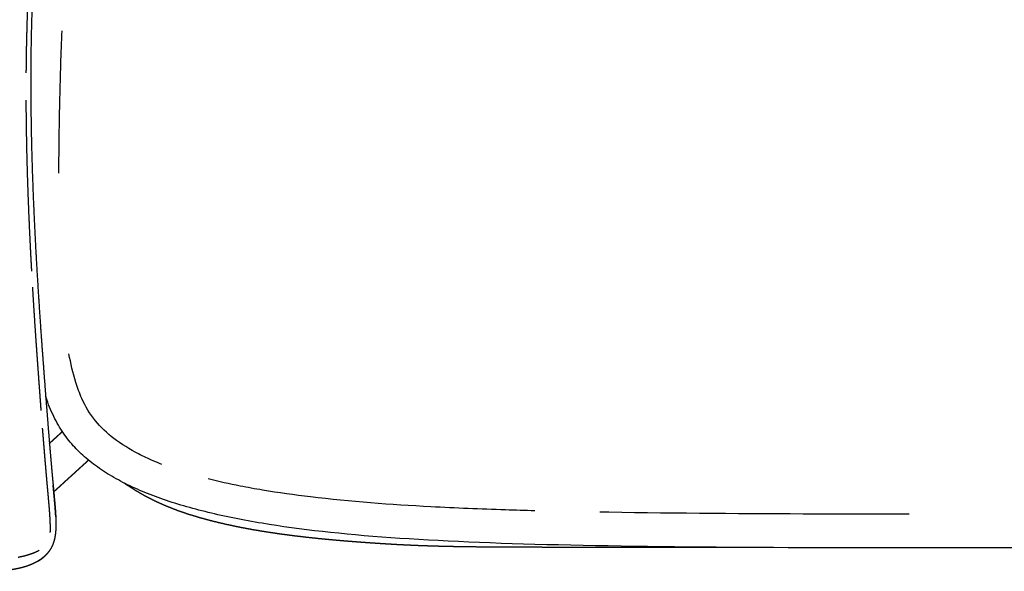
# Model space of a CAD drawing. Header units: millimetres. Extents: x -32297 to -21031, y -2517 to 7253.
# Tile 6 of 23: x -31837 to -31096, y 4565 to 4980. Entities that reach past the tile are written whole.
import ezdxf

# ---------------------------------------------------------------- set-up
doc = ezdxf.new("R2010")
doc.units = ezdxf.units.MM
doc.layers.add('2d', color=7, linetype='Continuous', true_color=0x000000)

msp = doc.modelspace()

# ---------------------------------------------------------------- linework, layer by layer
at = {"layer": '2d', "linetype": 'Continuous'}
for points, degree, knots in [([(-31763.59, 5307.83), (-31763.94, 5307.23), (-31764.3, 5306.63), (-31765.5, 5304.54), (-31766.7, 5302.45), (-31767.91, 5300.26), (-31769.12, 5298.08), (-31770.35, 5295.8), (-31771.57, 5293.52), (-31772.8, 5291.13), (-31774.04, 5288.74), (-31775.28, 5286.24), (-31776.53, 5283.73), (-31777.78, 5281.1), (-31779.03, 5278.47), (-31780.28, 5275.7), (-31781.54, 5272.92), (-31782.79, 5270), (-31784.04, 5267.07), (-31785.29, 5263.98), (-31786.54, 5260.88), (-31787.78, 5257.61), (-31789.02, 5254.34), (-31790.25, 5250.88), (-31791.48, 5247.42), (-31792.7, 5243.75), (-31793.92, 5240.09), (-31795.12, 5236.21), (-31796.32, 5232.33), (-31797.49, 5228.23), (-31798.67, 5224.12), (-31799.83, 5219.77), (-31800.99, 5215.43), (-31802.11, 5210.83), (-31803.24, 5206.23), (-31804.34, 5201.37), (-31805.44, 5196.5), (-31806.51, 5191.37), (-31807.57, 5186.23), (-31808.6, 5180.8), (-31809.63, 5175.37), (-31810.62, 5169.65), (-31811.61, 5163.92), (-31812.55, 5157.91), (-31813.5, 5151.91), (-31814.39, 5145.63), (-31815.29, 5139.36), (-31816.14, 5132.84), (-31817, 5126.32), (-31817.8, 5119.57), (-31818.6, 5112.82), (-31819.36, 5105.87), (-31820.11, 5098.91), (-31820.8, 5091.75), (-31821.5, 5084.6), (-31822.14, 5077.28), (-31822.78, 5069.95), (-31823.36, 5062.47), (-31823.94, 5054.98), (-31824.46, 5047.36), (-31824.98, 5039.74), (-31825.43, 5032), (-31825.88, 5024.25), (-31826.27, 5016.41), (-31826.66, 5008.57), (-31826.97, 5000.64), (-31827.29, 4992.71), (-31827.53, 4984.71), (-31827.78, 4976.72), (-31827.95, 4968.67), (-31828.12, 4960.63), (-31828.21, 4952.56), (-31828.31, 4944.48), (-31828.32, 4936.4), (-31828.34, 4928.32), (-31828.28, 4920.24), (-31828.22, 4912.17), (-31828.1, 4904.14), (-31827.98, 4896.11), (-31827.8, 4888.13), (-31827.61, 4880.16), (-31827.38, 4872.28), (-31827.14, 4864.39), (-31826.86, 4856.62), (-31826.57, 4848.85), (-31826.25, 4841.21), (-31825.92, 4833.57), (-31825.57, 4826.1), (-31825.21, 4818.62), (-31824.82, 4811.33), (-31824.44, 4804.04), (-31824.03, 4796.96), (-31823.63, 4789.88), (-31823.2, 4783.04), (-31822.78, 4776.19), (-31822.35, 4769.61), (-31821.93, 4763.03), (-31821.5, 4756.73), (-31821.07, 4750.43), (-31820.64, 4744.44), (-31820.21, 4738.45), (-31819.8, 4732.79), (-31819.39, 4727.13), (-31818.99, 4721.84), (-31818.59, 4716.54), (-31818.22, 4711.62), (-31817.85, 4706.69), (-31817.5, 4702.14), (-31817.15, 4697.58), (-31816.82, 4693.36), (-31816.49, 4689.15), (-31816.18, 4685.25), (-31815.87, 4681.36), (-31815.58, 4677.77), (-31815.3, 4674.17), (-31815.03, 4670.86), (-31814.76, 4667.55), (-31814.5, 4664.5), (-31814.25, 4661.45), (-31814.02, 4658.64), (-31813.78, 4655.83), (-31813.56, 4653.24), (-31813.33, 4650.64), (-31813.13, 4648.25), (-31812.92, 4645.86), (-31812.72, 4643.65), (-31812.53, 4641.43), (-31812.34, 4639.38), (-31812.16, 4637.32), (-31811.98, 4635.41), (-31811.81, 4633.49), (-31811.64, 4631.69), (-31811.48, 4629.89), (-31811.32, 4628.18), (-31811.16, 4626.48), (-31811.01, 4624.85), (-31810.85, 4623.23), (-31810.71, 4621.66), (-31810.56, 4620.09), (-31810.42, 4618.57), (-31810.29, 4617.06), (-31810.16, 4615.6), (-31810.04, 4614.14), (-31809.92, 4612.73), (-31809.81, 4611.32), (-31809.72, 4609.97), (-31809.63, 4608.61), (-31809.56, 4607.31), (-31809.49, 4606), (-31809.44, 4604.74), (-31809.4, 4603.49), (-31809.38, 4602.28), (-31809.36, 4601.07), (-31809.37, 4599.91), (-31809.39, 4598.75), (-31809.44, 4597.63), (-31809.48, 4596.52), (-31809.57, 4595.45), (-31809.66, 4594.38), (-31809.79, 4593.35), (-31809.91, 4592.33), (-31810.09, 4591.34), (-31810.26, 4590.36), (-31810.48, 4589.42), (-31810.7, 4588.48), (-31810.97, 4587.58), (-31811.24, 4586.68), (-31811.57, 4585.82), (-31811.89, 4584.95), (-31812.28, 4584.13), (-31812.66, 4583.31), (-31813.1, 4582.53), (-31813.54, 4581.74), (-31814.03, 4581), (-31814.53, 4580.25), (-31815.08, 4579.54), (-31815.64, 4578.83), (-31816.24, 4578.16), (-31816.85, 4577.49), (-31817.51, 4576.85), (-31818.17, 4576.22), (-31818.89, 4575.62), (-31819.6, 4575.02), (-31820.37, 4574.46), (-31821.14, 4573.9), (-31821.96, 4573.36), (-31822.78, 4572.83), (-31823.66, 4572.34), (-31824.53, 4571.85), (-31825.46, 4571.39), (-31826.38, 4570.93), (-31827.36, 4570.51), (-31828.33, 4570.09), (-31829.36, 4569.7), (-31830.38, 4569.32), (-31831.46, 4568.96), (-31832.53, 4568.61), (-31833.66, 4568.29), (-31834.78, 4567.97), (-31835.95, 4567.68), (-31837.12, 4567.39), (-31838.34, 4567.14), (-31839.56, 4566.89), (-31840.82, 4566.66), (-31842.08, 4566.44), (-31843.37, 4566.26), (-31844.67, 4566.07), (-31846, 4565.91), (-31847.32, 4565.76), (-31848.68, 4565.64), (-31850.03, 4565.51), (-31851.4, 4565.42), (-31852.77, 4565.34), (-31854.15, 4565.28), (-31855.54, 4565.22), (-31856.93, 4565.2), (-31858.32, 4565.18), (-31859.72, 4565.19), (-31861.11, 4565.2), (-31862.5, 4565.24), (-31863.9, 4565.29), (-31865.28, 4565.36), (-31866.66, 4565.44), (-31868.03, 4565.55), (-31869.4, 4565.66), (-31870.75, 4565.81), (-31872.1, 4565.95), (-31873.42, 4566.13), (-31874.74, 4566.3), (-31876.03, 4566.51), (-31877.32, 4566.73), (-31878.58, 4566.97), (-31879.83, 4567.21), (-31881.05, 4567.49), (-31882.26, 4567.77), (-31883.43, 4568.08), (-31884.6, 4568.39), (-31885.72, 4568.74), (-31886.85, 4569.08), (-31887.93, 4569.46), (-31889.01, 4569.84), (-31890.04, 4570.26), (-31891.08, 4570.68), (-31892.07, 4571.13), (-31893.05, 4571.58), (-31893.99, 4572.06), (-31894.93, 4572.54), (-31895.82, 4573.06), (-31896.72, 4573.58), (-31897.56, 4574.13), (-31898.4, 4574.69), (-31899.19, 4575.28), (-31899.98, 4575.87), (-31900.72, 4576.49), (-31901.46, 4577.12), (-31902.15, 4577.78), (-31902.84, 4578.44), (-31903.48, 4579.13), (-31904.11, 4579.83), (-31904.7, 4580.56), (-31905.28, 4581.3), (-31905.81, 4582.07), (-31906.34, 4582.84), (-31906.81, 4583.64), (-31907.28, 4584.45), (-31907.7, 4585.3), (-31908.12, 4586.14), (-31908.48, 4587.02), (-31908.85, 4587.9), (-31909.17, 4588.83), (-31909.48, 4589.75), (-31909.75, 4590.71), (-31910.02, 4591.68), (-31910.25, 4592.68), (-31910.48, 4593.69), (-31910.67, 4594.73), (-31910.86, 4595.78), (-31911.02, 4596.88), (-31911.17, 4597.97), (-31911.29, 4599.11), (-31911.42, 4600.25), (-31911.51, 4601.44), (-31911.61, 4602.62), (-31911.68, 4603.86), (-31911.75, 4605.09), (-31911.8, 4606.38), (-31911.85, 4607.66), (-31911.88, 4609), (-31911.91, 4610.34), (-31911.93, 4611.72), (-31911.95, 4613.11), (-31911.96, 4614.55), (-31911.96, 4615.99), (-31911.96, 4617.49), (-31911.96, 4618.99), (-31911.96, 4620.54), (-31911.96, 4622.09), (-31911.95, 4623.7), (-31911.95, 4625.32), (-31911.95, 4627.01), (-31911.94, 4628.7), (-31911.94, 4630.49), (-31911.94, 4632.28), (-31911.93, 4634.19), (-31911.93, 4636.09), (-31911.93, 4638.15), (-31911.93, 4640.2), (-31911.93, 4642.41), (-31911.94, 4644.62), (-31911.94, 4647.01), (-31911.94, 4649.41), (-31911.95, 4652.01), (-31911.96, 4654.6), (-31911.97, 4657.43), (-31911.98, 4660.25), (-31911.99, 4663.32), (-31912.01, 4666.38), (-31912.03, 4669.72), (-31912.05, 4673.05), (-31912.07, 4676.67), (-31912.09, 4680.29), (-31912.12, 4684.22), (-31912.15, 4688.15), (-31912.18, 4692.41), (-31912.22, 4696.67), (-31912.26, 4701.28), (-31912.3, 4705.88), (-31912.34, 4710.86), (-31912.39, 4715.84), (-31912.44, 4721.2), (-31912.5, 4726.57), (-31912.55, 4732.3), (-31912.6, 4738.03), (-31912.65, 4744.1), (-31912.69, 4750.17), (-31912.73, 4756.57), (-31912.76, 4762.96), (-31912.78, 4769.64), (-31912.79, 4776.33), (-31912.78, 4783.29), (-31912.77, 4790.25), (-31912.72, 4797.45), (-31912.68, 4804.65), (-31912.59, 4812.08), (-31912.51, 4819.5), (-31912.38, 4827.13), (-31912.25, 4834.75), (-31912.07, 4842.55), (-31911.89, 4850.34), (-31911.65, 4858.29), (-31911.41, 4866.23), (-31911.1, 4874.3), (-31910.8, 4882.38), (-31910.42, 4890.55), (-31910.04, 4898.72), (-31909.59, 4906.97), (-31909.13, 4915.21), (-31908.59, 4923.51), (-31908.05, 4931.81), (-31907.41, 4940.14), (-31906.78, 4948.47), (-31906.05, 4956.8), (-31905.32, 4965.14), (-31904.5, 4973.45), (-31903.68, 4981.77), (-31902.77, 4990.06), (-31901.86, 4998.34), (-31900.86, 5006.58), (-31899.87, 5014.81), (-31898.8, 5022.97), (-31897.73, 5031.14), (-31896.58, 5039.21), (-31895.44, 5047.28), (-31894.23, 5055.25), (-31893.02, 5063.22), (-31891.74, 5071.06), (-31890.47, 5078.9), (-31889.14, 5086.6), (-31887.81, 5094.3), (-31886.43, 5101.83), (-31885.04, 5109.37), (-31883.61, 5116.72), (-31882.18, 5124.07), (-31880.71, 5131.23), (-31879.24, 5138.38), (-31877.73, 5145.32), (-31876.23, 5152.25), (-31874.69, 5158.95), (-31873.15, 5165.65), (-31871.58, 5172.09), (-31870.01, 5178.54), (-31868.42, 5184.71), (-31866.83, 5190.88), (-31865.23, 5196.76), (-31863.63, 5202.64), (-31862.01, 5208.24), (-31860.39, 5213.85), (-31858.76, 5219.18), (-31857.13, 5224.51), (-31855.5, 5229.57), (-31853.86, 5234.64), (-31852.21, 5239.46), (-31850.56, 5244.28), (-31848.91, 5248.86), (-31847.26, 5253.43), (-31845.6, 5257.78), (-31843.95, 5262.13), (-31842.29, 5266.25), (-31840.63, 5270.38), (-31838.97, 5274.29), (-31837.32, 5278.21), (-31835.66, 5281.93), (-31834.01, 5285.64), (-31832.36, 5289.17), (-31830.71, 5292.7), (-31829.06, 5296.04), (-31827.42, 5299.39), (-31825.79, 5302.57), (-31824.15, 5305.75), (-31822.53, 5308.77), (-31820.9, 5311.79), (-31819.29, 5314.66), (-31817.68, 5317.53), (-31816.08, 5320.26), (-31814.49, 5323), (-31812.91, 5325.6), (-31811.33, 5328.21), (-31809.76, 5330.69), (-31808.2, 5333.18), (-31806.65, 5335.55), (-31805.1, 5337.92), (-31803.56, 5340.19), (-31802.03, 5342.46), (-31800.5, 5344.63), (-31798.98, 5346.81), (-31797.47, 5348.89), (-31795.96, 5350.98), (-31794.46, 5352.98), (-31792.96, 5354.99), (-31791.46, 5356.92), (-31789.97, 5358.85), (-31788.49, 5360.72), (-31787.01, 5362.59), (-31785.53, 5364.41), (-31784.05, 5366.22), (-31782.58, 5367.98), (-31781.12, 5369.75), (-31779.65, 5371.47), (-31778.19, 5373.2), (-31776.73, 5374.89), (-31775.27, 5376.59), (-31773.81, 5378.26), (-31772.35, 5379.92), (-31770.9, 5381.58), (-31769.44, 5383.23), (-31767.99, 5384.88), (-31766.54, 5386.52)], 2, [32.702296, 32.702296, 32.702296, 33, 33, 34, 34, 35, 35, 36, 36, 37, 37, 38, 38, 39, 39, 40, 40, 41, 41, 42, 42, 43, 43, 44, 44, 45, 45, 46, 46, 47, 47, 48, 48, 49, 49, 50, 50, 51, 51, 52, 52, 53, 53, 54, 54, 56, 56, 57, 57, 58, 58, 59, 59, 60, 60, 61, 61, 62, 62, 63, 63, 64, 64, 65, 65, 66, 66, 67, 67, 68, 68, 69, 69, 70, 70, 71, 71, 72, 72, 73, 73, 74, 74, 75, 75, 76, 76, 77, 77, 78, 78, 79, 79, 80, 80, 81, 81, 82, 82, 83, 83, 84, 84, 85, 85, 86, 86, 87, 87, 88, 88, 89, 89, 90, 90, 91, 91, 92, 92, 93, 93, 94, 94, 95, 95, 96, 96, 97, 97, 98, 98, 99, 99, 100, 100, 101, 101, 102, 102, 103, 103, 104, 104, 105, 105, 106, 106, 107, 107, 108, 108, 109, 109, 110, 110, 111, 111, 112, 112, 113, 113, 114, 114, 115, 115, 116, 116, 117, 117, 118, 118, 119, 119, 120, 120, 121, 121, 122, 122, 123, 123, 124, 124, 125, 125, 127, 127, 128, 128, 129, 129, 130, 130, 131, 131, 132, 132, 133, 133, 134, 134, 135, 135, 136, 136, 137, 137, 138, 138, 139, 139, 140, 140, 141, 141, 142, 142, 143, 143, 144, 144, 145, 145, 146, 146, 147, 147, 148, 148, 149, 149, 150, 150, 151, 151, 152, 152, 153, 153, 154, 154, 156, 156, 157, 157, 158, 158, 159, 159, 160, 160, 161, 161, 162, 162, 163, 163, 164, 164, 165, 165, 166, 166, 167, 167, 168, 168, 169, 169, 170, 170, 171, 171, 172, 172, 173, 173, 174, 174, 175, 175, 176, 176, 177, 177, 178, 178, 179, 179, 180, 180, 181, 181, 182, 182, 183, 183, 184, 184, 185, 185, 186, 186, 187, 187, 188, 188, 189, 189, 190, 190, 191, 191, 192, 192, 193, 193, 194, 194, 195, 195, 196, 196, 197, 197, 198, 198, 199, 199, 200, 200, 201, 201, 202, 202, 203, 203, 204, 204, 205, 205, 206, 206, 207, 207, 208, 208, 209, 209, 210, 210, 211, 211, 212, 212, 213, 213, 214, 214, 215, 215, 216, 216, 217, 217, 218, 218, 219, 219, 220, 220, 221, 221, 222, 222, 223, 223, 224, 224, 225, 225, 226, 226, 227, 227, 228, 228, 229, 229, 231, 231, 232, 232, 233, 233, 234, 234, 235, 235, 236, 236, 237, 237, 238, 238, 239, 239, 240, 240, 241, 241, 242, 242, 243, 243, 244, 244, 245, 245, 246, 246, 247, 247, 248, 248, 249, 249, 250, 250, 251, 251, 252, 252, 253, 253, 254, 254, 255, 255, 256, 256, 257, 257, 258, 258, 259, 259, 260, 260, 261, 261, 262, 262, 263, 263, 264, 264, 264]), ([(-31831.63, 4944.66), (-31831.51, 4952.75), (-31831.38, 4960.83), (-31831.18, 4968.88), (-31830.98, 4976.94), (-31830.71, 4984.95), (-31830.43, 4992.95), (-31830.08, 5000.89), (-31829.73, 5008.84), (-31829.32, 5016.69), (-31828.9, 5024.55), (-31828.42, 5032.31), (-31827.93, 5040.06), (-31827.38, 5047.7), (-31826.84, 5055.33), (-31826.22, 5062.83), (-31825.61, 5070.33), (-31824.94, 5077.67), (-31824.27, 5085.01), (-31823.55, 5092.18), (-31822.82, 5099.35), (-31822.04, 5106.32), (-31821.26, 5113.3), (-31820.43, 5120.06), (-31819.6, 5126.83), (-31818.71, 5133.36), (-31817.83, 5139.9), (-31817.63, 5141.26), (-31817.43, 5142.62)], 2, [192, 192, 192, 193, 193, 194, 194, 195, 195, 196, 196, 197, 197, 198, 198, 199, 199, 200, 200, 201, 201, 202, 202, 203, 203, 204, 204, 205, 205, 205.216041, 205.216041, 205.216041]), ([(-31807.13, 4864.57), (-31807.08, 4883.42), (-31806.56, 4919.13), (-31805.42, 4954.82), (-31804.74, 4971.67)], 3, [0, 0, 0, 0, 5.694558, 10.786695, 10.786695, 10.786695, 10.786695]), ([(-31827.54, 4790.96), (-31827.9, 4797.52), (-31828.25, 4804.07), (-31828.61, 4811.37), (-31828.97, 4818.67), (-31829.31, 4826.15), (-31829.64, 4833.63), (-31829.94, 4841.27), (-31830.23, 4848.92), (-31830.49, 4856.7), (-31830.75, 4864.48), (-31830.96, 4872.37), (-31831.17, 4880.26), (-31831.32, 4888.24), (-31831.48, 4896.23), (-31831.57, 4904.27), (-31831.67, 4912.31), (-31831.68, 4915.81), (-31831.69, 4919.31)], 2, [182.074763, 182.074763, 182.074763, 183, 183, 184, 184, 185, 185, 186, 186, 187, 187, 188, 188, 189, 189, 190, 190, 190.432878, 190.432878, 190.432878]), ([(-31822.68, 4716.51), (-31823.06, 4721.81), (-31823.44, 4727.11), (-31823.84, 4732.77), (-31824.24, 4738.43), (-31824.64, 4744.42), (-31825.05, 4750.42), (-31825.46, 4756.72), (-31825.87, 4763.03), (-31826.28, 4769.61), (-31826.69, 4776.2), (-31826.77, 4777.55), (-31826.84, 4778.89)], 2, [176, 176, 176, 177, 177, 178, 178, 179, 179, 180, 180, 181, 181, 181.195942, 181.195942, 181.195942]), ([(-31729.69, 4645.59), (-31731.85, 4646.44), (-31737.79, 4648.87), (-31750.24, 4654.71), (-31765.49, 4663.99), (-31780.53, 4677.85), (-31789.38, 4692.87), (-31795.61, 4710.06), (-31798.22, 4721.49), (-31799.54, 4728.76)], 3, [65.046456, 65.046456, 65.046456, 65.046456, 65.746744, 66.984532, 69.198889, 71.124317, 73.112605, 74.410172, 76.644446, 76.644446, 76.644446, 76.644446]), ([(-31820.43, 4686.19), (-31820.55, 4687.65), (-31820.66, 4689.1), (-31820.97, 4693.32), (-31821.29, 4697.54), (-31821.63, 4702.1), (-31821.96, 4706.66), (-31822.32, 4711.58), (-31822.68, 4716.51)], 2, [172.627182, 172.627182, 172.627182, 173, 173, 174, 174, 175, 175, 176, 176, 176]), ([(-31785.17, 4649), (-31788.76, 4651.96), (-31792.09, 4655.06), (-31795.18, 4658.38), (-31798.27, 4661.69), (-31801.13, 4665.23), (-31803.75, 4669.07), (-31806.38, 4672.9), (-31808.78, 4677.03), (-31810.98, 4681.54), (-31813.17, 4686.05), (-31815.16, 4690.93), (-31816.96, 4696.26), (-31816.99, 4696.37), (-31817.03, 4696.49), (-31817.07, 4696.6)], 3, [0, 0, 0, 0, 13.830034, 13.830034, 13.830034, 27.653758, 27.653758, 27.653758, 42.195662, 42.195662, 42.195662, 58.215309, 58.215309, 58.215309, 58.629773, 58.629773, 58.629773, 58.629773]), ([(-31815.17, 4622.71), (-31815.32, 4624.38), (-31815.47, 4626.05), (-31815.63, 4627.79), (-31815.78, 4629.52), (-31815.94, 4631.36), (-31816.11, 4633.19), (-31816.28, 4635.13), (-31816.45, 4637.07), (-31816.63, 4639.15), (-31816.81, 4641.23), (-31817, 4643.46), (-31817.19, 4645.69), (-31817.4, 4648.1), (-31817.6, 4650.51), (-31817.82, 4653.11), (-31818.03, 4655.72), (-31818.26, 4658.54), (-31818.49, 4661.36), (-31818.74, 4664.42), (-31818.98, 4667.48), (-31819.2, 4670.17), (-31819.41, 4672.87)], 2, [160, 160, 160, 161, 161, 162, 162, 163, 163, 164, 164, 165, 165, 166, 166, 167, 167, 168, 168, 169, 169, 170, 170, 170.812863, 170.812863, 170.812863]), ([(-31814.24, 4661.37), (-31813.84, 4661.74), (-31813.44, 4662.1), (-31812.82, 4662.66), (-31812.21, 4663.22), (-31811.6, 4663.78), (-31810.99, 4664.33), (-31810.38, 4664.88), (-31809.78, 4665.44), (-31809.17, 4665.98), (-31808.57, 4666.53), (-31807.98, 4667.07), (-31807.38, 4667.61), (-31806.79, 4668.15), (-31806.2, 4668.69), (-31805.61, 4669.22), (-31805.03, 4669.75), (-31804.78, 4669.98), (-31804.52, 4670.21)], 2, [5.347119, 5.347119, 5.347119, 6, 6, 7, 7, 8, 8, 9, 9, 10, 10, 11, 11, 12, 12, 13, 13, 13.432927, 13.432927, 13.432927]), ([(-31784.83, 4648.73), (-31785.12, 4648.46), (-31785.42, 4648.2), (-31786, 4647.66), (-31786.59, 4647.13), (-31787.18, 4646.59), (-31787.77, 4646.05), (-31788.37, 4645.51), (-31788.96, 4644.97), (-31789.56, 4644.42), (-31790.16, 4643.88), (-31790.77, 4643.32), (-31791.38, 4642.77), (-31791.99, 4642.22), (-31792.6, 4641.66), (-31793.21, 4641.1), (-31793.83, 4640.55), (-31794.44, 4639.98), (-31795.06, 4639.42), (-31795.68, 4638.86), (-31796.3, 4638.29), (-31796.93, 4637.72), (-31797.55, 4637.15), (-31798.18, 4636.58), (-31798.81, 4636.01), (-31799.44, 4635.44), (-31800.07, 4634.87), (-31800.7, 4634.29), (-31801.33, 4633.72), (-31801.97, 4633.14), (-31802.61, 4632.56), (-31803.25, 4631.97), (-31803.9, 4631.38), (-31804.55, 4630.79), (-31805.21, 4630.19), (-31805.87, 4629.58), (-31806.54, 4628.97), (-31807.22, 4628.35), (-31807.9, 4627.73), (-31808.6, 4627.09), (-31809.3, 4626.45), (-31810.02, 4625.79), (-31810.74, 4625.13)], 2, [290.495756, 290.495756, 290.495756, 291, 291, 292, 292, 293, 293, 294, 294, 295, 295, 296, 296, 297, 297, 298, 298, 299, 299, 300, 300, 301, 301, 302, 302, 303, 303, 304, 304, 305, 305, 306, 306, 307, 307, 308, 308, 309, 309, 310, 310, 310.99944, 310.99944, 310.99944]), ([(-31087.03, 4582.7), (-31210.75, 4582.7), (-31334.48, 4582.7), (-31431.01, 4584.96), (-31479.29, 4586.09), (-31520.76, 4587.79), (-31557.32, 4590.39), (-31593.88, 4592.99), (-31625.53, 4596.51), (-31654.14, 4601.27), (-31668.45, 4603.66), (-31682, 4606.35), (-31694.72, 4609.43), (-31707.45, 4612.5), (-31719.34, 4615.95), (-31730.35, 4619.84), (-31735.86, 4621.79), (-31741.14, 4623.84), (-31746.19, 4626.02), (-31751.24, 4628.19), (-31756.06, 4630.49), (-31760.64, 4632.91), (-31765.21, 4635.33), (-31769.55, 4637.87), (-31773.65, 4640.55), (-31777.74, 4643.23), (-31781.58, 4646.04), (-31785.17, 4649)], 3, [713.860217, 713.860217, 713.860217, 713.860217, 1060.244502, 1060.244502, 1060.244502, 1187.56509, 1187.56509, 1187.56509, 1285.74044, 1285.74044, 1285.74044, 1327.434292, 1327.434292, 1327.434292, 1364.845495, 1364.845495, 1364.845495, 1381.966185, 1381.966185, 1381.966185, 1398.090548, 1398.090548, 1398.090548, 1413.296682, 1413.296682, 1413.296682, 1427.700444, 1427.700444, 1427.700444, 1427.700444]), ([(-31448.86, 4610.65), (-31456.25, 4610.85), (-31482.34, 4611.61), (-31538.72, 4613.9), (-31599.77, 4618.35), (-31647.52, 4624.99), (-31673.21, 4629.63), (-31686.84, 4632.62), (-31694.81, 4634.64)], 3, [36.435769, 36.435769, 36.435769, 36.435769, 38.6671, 44.322681, 53.478569, 57.149669, 58.879093, 61.363167, 61.363167, 61.363167, 61.363167]), ([(-31809.48, 4606), (-31809.55, 4607.31), (-31809.62, 4608.61), (-31809.71, 4609.97), (-31809.81, 4611.33), (-31809.92, 4612.73), (-31810.03, 4614.14), (-31810.15, 4615.6), (-31810.28, 4617.06), (-31810.42, 4618.58), (-31810.55, 4620.09), (-31810.7, 4621.66), (-31810.85, 4623.23), (-31811, 4624.85), (-31811.15, 4626.48), (-31811.31, 4628.18), (-31811.47, 4629.89)], 2, [444, 444, 444, 445, 445, 446, 446, 447, 447, 448, 448, 449, 449, 450, 450, 451, 451, 452, 452, 452]), ([(-31810.75, 4625.13), (-31810.72, 4625.18), (-31810.69, 4625.24), (-31810.85, 4625.09), (-31811.01, 4624.94)], 2, [-7, -7, -7, -6, -6, -5.779223, -5.779223, -5.779223]), ([(-31811.01, 4624.89), (-31810.96, 4624.94), (-31810.9, 4624.98), (-31810.83, 4625.05), (-31810.75, 4625.13)], 2, [228.9320768, 228.9320768, 228.9320768, 229, 229, 229.1058441, 229.1058441, 229.1058441]), ([(-31285.13, 4583.07), (-31291.49, 4583.07), (-31297.85, 4583.07), (-31308.36, 4583.08), (-31318.86, 4583.08), (-31328.99, 4583.08), (-31339.11, 4583.09), (-31348.82, 4583.09), (-31358.52, 4583.1), (-31367.77, 4583.11), (-31377.02, 4583.11), (-31385.77, 4583.12), (-31394.52, 4583.13), (-31402.74, 4583.13), (-31410.96, 4583.14), (-31418.6, 4583.15), (-31426.25, 4583.16), (-31433.3, 4583.17), (-31440.35, 4583.18), (-31446.84, 4583.2), (-31453.33, 4583.21), (-31459.32, 4583.23), (-31465.31, 4583.25), (-31470.84, 4583.28), (-31476.37, 4583.3), (-31481.49, 4583.34), (-31486.62, 4583.38), (-31491.39, 4583.43), (-31496.16, 4583.47), (-31500.64, 4583.54), (-31505.11, 4583.6), (-31509.33, 4583.68), (-31513.55, 4583.75), (-31517.58, 4583.85), (-31521.6, 4583.95), (-31525.48, 4584.06), (-31529.36, 4584.18), (-31533.14, 4584.32), (-31536.92, 4584.45), (-31540.66, 4584.62), (-31544.4, 4584.78), (-31548.15, 4584.97), (-31551.89, 4585.15), (-31555.7, 4585.37), (-31559.5, 4585.59), (-31563.42, 4585.83), (-31567.34, 4586.08), (-31571.41, 4586.36), (-31575.49, 4586.64), (-31579.77, 4586.96), (-31584.05, 4587.27), (-31588.52, 4587.63), (-31592.98, 4587.98), (-31597.61, 4588.39), (-31602.23, 4588.79), (-31606.99, 4589.25), (-31611.75, 4589.71), (-31616.61, 4590.23), (-31621.47, 4590.75), (-31626.41, 4591.34), (-31631.35, 4591.93), (-31636.34, 4592.6), (-31641.32, 4593.26), (-31646.34, 4594.01), (-31651.35, 4594.76), (-31656.35, 4595.59), (-31661.36, 4596.43), (-31666.34, 4597.36), (-31671.31, 4598.29), (-31676.23, 4599.33), (-31681.14, 4600.37), (-31685.97, 4601.51), (-31690.8, 4602.66), (-31695.52, 4603.92), (-31700.24, 4605.18), (-31704.81, 4606.56), (-31709.39, 4607.95), (-31713.8, 4609.46), (-31718.2, 4610.98), (-31722.41, 4612.63), (-31726.63, 4614.28), (-31730.62, 4616.07), (-31734.62, 4617.86), (-31738.39, 4619.79), (-31742.17, 4621.71), (-31745.74, 4623.76), (-31749.31, 4625.81), (-31752.67, 4627.97), (-31756.04, 4630.12), (-31757.06, 4630.85), (-31758.08, 4631.58)], 2, [331.413512, 331.413512, 331.413512, 332, 332, 333, 333, 334, 334, 335, 335, 336, 336, 337, 337, 338, 338, 339, 339, 340, 340, 341, 341, 342, 342, 343, 343, 344, 344, 345, 345, 346, 346, 347, 347, 348, 348, 349, 349, 350, 350, 351, 351, 352, 352, 353, 353, 354, 354, 355, 355, 356, 356, 357, 357, 358, 358, 359, 359, 360, 360, 361, 361, 362, 362, 363, 363, 364, 364, 365, 365, 366, 366, 367, 367, 368, 368, 369, 369, 370, 370, 371, 371, 372, 372, 373, 373, 374, 374, 375, 375, 375.322844, 375.322844, 375.322844]), ([(-31813.6, 4594.25), (-31813.58, 4595.05), (-31813.55, 4595.85), (-31813.54, 4596.89), (-31813.53, 4597.93), (-31813.55, 4599.04), (-31813.56, 4600.16), (-31813.6, 4601.34), (-31813.64, 4602.53), (-31813.7, 4603.78), (-31813.76, 4605.04), (-31813.85, 4606.36), (-31813.93, 4607.68), (-31814.03, 4609.07), (-31814.13, 4610.45), (-31814.24, 4611.9), (-31814.35, 4613.35), (-31814.48, 4614.85), (-31814.61, 4616.36), (-31814.74, 4617.92), (-31814.88, 4619.48), (-31815.03, 4621.1), (-31815.17, 4622.71)], 2, [149.165894, 149.165894, 149.165894, 150, 150, 151, 151, 152, 152, 153, 153, 154, 154, 155, 155, 156, 156, 157, 157, 158, 158, 159, 159, 160, 160, 160]), ([(-31167.01, 4608.06), (-31190.38, 4608.08), (-31265.8, 4608.2), (-31343.42, 4608.68), (-31397.66, 4609.58), (-31399.86, 4609.61)], 3, [8.053897, 8.053897, 8.053897, 8.053897, 15.112879, 30.837176, 31.500219, 31.500219, 31.500219, 31.500219]), ([(-31837.68, 4575.85), (-31836.51, 4576.09), (-31835.34, 4576.33), (-31834.21, 4576.6), (-31833.09, 4576.86), (-31832.03, 4577.16), (-31830.96, 4577.45), (-31829.94, 4577.76), (-31828.93, 4578.08), (-31827.97, 4578.42), (-31827.01, 4578.75), (-31826.11, 4579.11), (-31825.2, 4579.47), (-31824.36, 4579.85), (-31823.52, 4580.22), (-31822.75, 4580.61), (-31821.99, 4581)], 2, [128, 128, 128, 129, 129, 130, 130, 131, 131, 132, 132, 133, 133, 134, 134, 135, 135, 135.987977, 135.987977, 135.987977]), ([(-31822.78, 4572.83), (-31821.96, 4573.36), (-31821.14, 4573.89), (-31820.37, 4574.45), (-31819.6, 4575.01), (-31818.88, 4575.61), (-31818.17, 4576.21)], 2, [423, 423, 423, 424.000976, 424.000976, 425.001951, 425.001951, 426.002927, 426.002927, 426.002927])]:
    msp.add_open_spline(points, degree=degree, knots=knots, dxfattribs=at)
for points in [[(-31831.66, 4939.97), (-31831.64, 4942.32), (-31831.63, 4944.66)], [(-31804.01, 4669.44), (-31804.01, 4669.44), (-31804.01, 4669.44)], [(-31799.55, 4663.42), (-31799.56, 4663.42), (-31799.56, 4663.42)], [(-31791.15, 4654.29), (-31791.14, 4654.29), (-31791.14, 4654.29)], [(-31401.5, 4584.35), (-31401.5, 4584.35), (-31401.5, 4584.35)]]:
    msp.add_open_spline(points, degree=2, dxfattribs=at)

doc.saveas('drawing.dxf')
